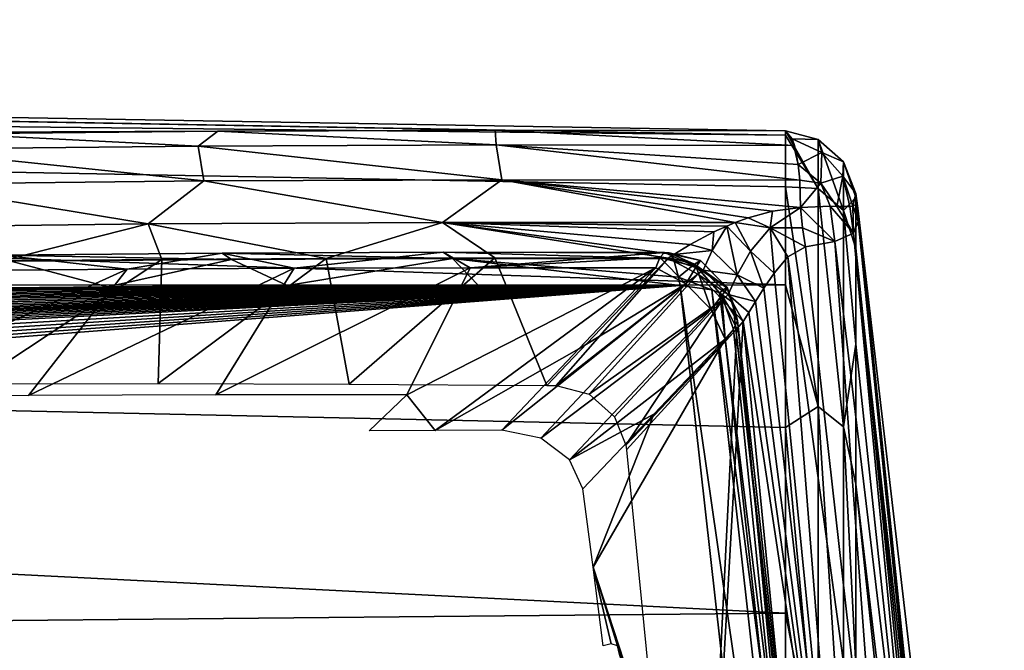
# Model space of a CAD drawing. Header units: millimetres. Extents: x -139 to 139, y -40 to 30.
# Tile 34 of 34: x 131.71 to 138.51, y 17.03 to 21.39. Entities that reach past the tile are written whole.
import ezdxf

# ---------------------------------------------------------------- set-up
doc = ezdxf.new("R2010")
doc.units = ezdxf.units.MM
doc.header["$LTSCALE"] = 81.481481
for name, color, linetype in [('100', 7, 'CONTINUOUS'), ('102', 7, 'CONTINUOUS'), ('34', 7, 'CONTINUOUS'), ('36', 7, 'CONTINUOUS'), ('40', 7, 'CONTINUOUS'), ('41', 7, 'CONTINUOUS'), ('43', 7, 'CONTINUOUS'), ('44', 7, 'CONTINUOUS'), ('46', 7, 'CONTINUOUS'), ('47', 7, 'CONTINUOUS'), ('50', 7, 'CONTINUOUS'), ('51', 7, 'CONTINUOUS'), ('52', 7, 'CONTINUOUS'), ('53', 7, 'CONTINUOUS'), ('54', 7, 'CONTINUOUS'), ('55', 7, 'CONTINUOUS'), ('94', 7, 'CONTINUOUS'), ('95', 7, 'CONTINUOUS'), ('96', 7, 'CONTINUOUS'), ('97', 7, 'CONTINUOUS'), ('98', 7, 'CONTINUOUS')]:
    doc.layers.add(name, color=color, linetype=linetype)

msp = doc.modelspace()

# ---------------------------------------------------------------- linework, layer by layer
at = {"layer": '100', "color": 7, "linetype": 'CONTINUOUS', "true_color": 0x333333}
for points in [[(135.5692, 19.113, 1.2841), (136.1009, 19.6722, 1.871), (136.3087, 19.5635, 1.7864), (135.5692, 19.113, 1.2841)], [(135.0377, 18.5538, 0.6973), (135.5692, 19.113, 1.2841), (136.3087, 19.5635, 1.7864), (135.0377, 18.5538, 0.6973)], [(135.305, 18.4982, 0.6717), (135.0377, 18.5538, 0.6973), (136.3087, 19.5635, 1.7864), (135.305, 18.4982, 0.6717)], [(136.4824, 19.3851, 1.799), (135.305, 18.4982, 0.6717), (136.3087, 19.5635, 1.7864), (136.4824, 19.3851, 1.799)], [(135.5043, 18.349, 0.7174), (135.305, 18.4982, 0.6717), (136.4824, 19.3851, 1.799), (135.5043, 18.349, 0.7174)], [(136.5789, 19.1814, 1.9058), (135.5043, 18.349, 0.7174), (136.4824, 19.3851, 1.799), (136.5789, 19.1814, 1.9058)], [(136.5789, 19.1814, 1.9058), (136.087, 18.6641, 1.3627), (135.5043, 18.349, 0.7174), (136.5789, 19.1814, 1.9058)], [(136.087, 18.6641, 1.3627), (135.5952, 18.1469, 0.8198), (135.5043, 18.349, 0.7174), (136.087, 18.6641, 1.3627)]]:
    msp.add_3dface(points, dxfattribs=at)
at = {"layer": '102', "color": 7, "linetype": 'CONTINUOUS', "true_color": 0x333333}
for points in [[(136.1009, 19.6722, 1.871), (136.1287, 19.7446, 1.989), (136.3087, 19.5635, 1.7864), (136.1009, 19.6722, 1.871)], [(136.1287, 19.7446, 1.989), (136.1601, 19.78, 2.1197), (136.38, 19.6808, 1.9566), (136.1287, 19.7446, 1.989)], [(136.3087, 19.5635, 1.7864), (136.1287, 19.7446, 1.989), (136.38, 19.6808, 1.9566), (136.3087, 19.5635, 1.7864)], [(136.1601, 19.78, 2.1197), (136.1917, 19.7769, 2.2555), (136.4087, 19.7236, 2.1658), (136.1601, 19.78, 2.1197)], [(136.1601, 19.78, 2.1197), (136.4087, 19.7236, 2.1658), (136.38, 19.6808, 1.9566), (136.1601, 19.78, 2.1197)], [(136.1917, 19.7769, 2.2555), (136.2217, 19.7349, 2.3865), (136.3676, 19.6985, 2.3757), (136.1917, 19.7769, 2.2555)], [(136.1917, 19.7769, 2.2555), (136.3676, 19.6985, 2.3757), (136.4087, 19.7236, 2.1658), (136.1917, 19.7769, 2.2555)], [(136.2217, 19.7349, 2.3865), (136.258, 19.6089, 2.5471), (136.3676, 19.6985, 2.3757), (136.2217, 19.7349, 2.3865)], [(136.258, 19.6089, 2.5471), (136.5408, 19.5, 2.436), (136.3676, 19.6985, 2.3757), (136.258, 19.6089, 2.5471)], [(136.4824, 19.3851, 1.799), (136.3087, 19.5635, 1.7864), (136.38, 19.6808, 1.9566), (136.4824, 19.3851, 1.799)], [(136.3676, 19.6985, 2.3757), (136.5911, 19.5403, 2.2673), (136.4087, 19.7236, 2.1658), (136.3676, 19.6985, 2.3757)], [(136.5408, 19.5, 2.436), (136.5911, 19.5403, 2.2673), (136.3676, 19.6985, 2.3757), (136.5408, 19.5, 2.436)], [(136.4087, 19.7236, 2.1658), (136.5963, 19.5329, 2.091), (136.38, 19.6808, 1.9566), (136.4087, 19.7236, 2.1658)], [(136.5561, 19.4821, 1.9267), (136.4824, 19.3851, 1.799), (136.38, 19.6808, 1.9566), (136.5561, 19.4821, 1.9267)], [(136.5963, 19.5329, 2.091), (136.5561, 19.4821, 1.9267), (136.38, 19.6808, 1.9566), (136.5963, 19.5329, 2.091)], [(136.5911, 19.5403, 2.2673), (136.5963, 19.5329, 2.091), (136.4087, 19.7236, 2.1658), (136.5911, 19.5403, 2.2673)], [(136.258, 19.6089, 2.5471), (136.2689, 19.5509, 2.5885), (136.4881, 19.5212, 2.4829), (136.258, 19.6089, 2.5471)], [(136.258, 19.6089, 2.5471), (136.4881, 19.5212, 2.4829), (136.5408, 19.5, 2.436), (136.258, 19.6089, 2.5471)], [(136.5408, 19.5, 2.436), (136.6313, 19.4339, 2.3043), (136.5911, 19.5403, 2.2673), (136.5408, 19.5, 2.436)], [(136.5963, 19.5329, 2.091), (136.664, 19.3105, 2.0945), (136.5561, 19.4821, 1.9267), (136.5963, 19.5329, 2.091)], [(136.6313, 19.4339, 2.3043), (136.664, 19.3105, 2.0945), (136.5911, 19.5403, 2.2673), (136.6313, 19.4339, 2.3043)], [(136.5911, 19.5403, 2.2673), (136.664, 19.3105, 2.0945), (136.5963, 19.5329, 2.091), (136.5911, 19.5403, 2.2673)], [(136.5789, 19.1814, 1.9058), (136.4824, 19.3851, 1.799), (136.5561, 19.4821, 1.9267), (136.5789, 19.1814, 1.9058)], [(136.6362, 19.2468, 1.996), (136.5789, 19.1814, 1.9058), (136.5561, 19.4821, 1.9267), (136.6362, 19.2468, 1.996)], [(136.664, 19.3105, 2.0945), (136.6362, 19.2468, 1.996), (136.5561, 19.4821, 1.9267), (136.664, 19.3105, 2.0945)]]:
    msp.add_3dface(points, dxfattribs=at)
at = {"layer": '34', "color": 7, "linetype": 'CONTINUOUS', "true_color": 0xa2afbf}
for points in [[(92.35, 21.3855, 1.2914), (92.35, 20.454, 6.3743), (134.9914, 20.6229, 1.5449), (92.35, 21.3855, 1.2914)], [(92.35, 21.0737, -3.8635), (92.35, 21.3855, 1.2914), (136.9951, 20.5889, -1.5309), (92.35, 21.0737, -3.8635)], [(136.9951, 20.5889, -1.5309), (92.35, 21.3855, 1.2914), (136.9951, 20.6182, 1.065), (136.9951, 20.5889, -1.5309)], [(136.9951, 20.6182, 1.065), (92.35, 21.3855, 1.2914), (134.9914, 20.6229, 1.5449), (136.9951, 20.6182, 1.065)], [(92.35, 19.5383, -8.7908), (92.35, 21.0737, -3.8635), (136.9951, 19.5568, -6.6163), (92.35, 19.5383, -8.7908)], [(136.9951, 19.5568, -6.6163), (92.35, 21.0737, -3.8635), (136.9951, 20.2328, -4.1084), (136.9951, 19.5568, -6.6163)], [(136.9951, 20.2328, -4.1084), (92.35, 21.0737, -3.8635), (136.9951, 20.5889, -1.5309), (136.9951, 20.2328, -4.1084)], [(134.9914, 20.6229, 1.5449), (92.35, 20.454, 6.3743), (133.0744, 20.6162, 2.012), (134.9914, 20.6229, 1.5449)], [(133.0744, 20.6162, 2.012), (92.35, 20.454, 6.3743), (131.2461, 20.599, 2.4656), (133.0744, 20.6162, 2.012)], [(136.9951, 18.5701, -9.022), (92.35, 19.5383, -8.7908), (136.9951, 19.5568, -6.6163), (136.9951, 18.5701, -9.022)], [(92.35, 16.8658, -13.2116), (92.35, 19.5383, -8.7908), (136.9951, 17.2894, -11.2837), (92.35, 16.8658, -13.2116)], [(136.9951, 17.2894, -11.2837), (92.35, 19.5383, -8.7908), (136.9951, 18.5701, -9.022), (136.9951, 17.2894, -11.2837)], [(136.9951, 15.7351, -13.3661), (92.35, 16.8658, -13.2116), (136.9951, 17.2894, -11.2837), (136.9951, 15.7351, -13.3661)]]:
    msp.add_3dface(points, dxfattribs=at)
at = {"layer": '36', "color": 7, "linetype": 'CONTINUOUS', "true_color": 0xa2afbf}
for points in [[(137.4892, 20.1353, 0.9792), (137.4963, 20.0855, 0.9171), (137.4819, 20.1863, 1.0411), (137.4892, 20.1353, 0.9792)], [(137.4819, 20.1863, 1.0411), (137.4963, 20.0855, 0.9171), (137.4819, 20.1575, -1.499), (137.4819, 20.1863, 1.0411)], [(137.4963, 20.0855, 0.9171), (138.5076, 10.066, -1.1342), (137.4819, 20.1575, -1.499), (137.4963, 20.0855, 0.9171)], [(137.4819, 20.1575, -1.499), (138.5076, 10.066, -1.1342), (137.4819, 19.8089, -4.0223), (137.4819, 20.1575, -1.499)], [(138.5076, 10.066, 1.1342), (138.5076, 10.066, -1.1342), (137.4963, 20.0855, 0.9171), (138.5076, 10.066, 1.1342)], [(137.8861, 16.7339, 2.869), (138.5076, 10.066, 1.1342), (137.4963, 20.0855, 0.9171), (137.8861, 16.7339, 2.869)], [(138.5076, 10.066, -1.1342), (138.5076, 9.5613, -3.3456), (137.4819, 19.8089, -4.0223), (138.5076, 10.066, -1.1342)], [(137.4819, 19.8089, -4.0223), (138.5076, 9.5613, -3.3456), (137.4819, 19.1471, -6.4777), (137.4819, 19.8089, -4.0223)], [(137.4819, 19.1471, -6.4777), (138.5076, 9.5613, -3.3456), (137.4819, 18.1811, -8.833), (137.4819, 19.1471, -6.4777)], [(138.5076, 9.5613, -3.3456), (138.5076, 8.5771, -5.3893), (137.4819, 18.1811, -8.833), (138.5076, 9.5613, -3.3456)], [(137.4819, 18.1811, -8.833), (138.5076, 8.5771, -5.3893), (137.4819, 16.9272, -11.0473), (137.4819, 18.1811, -8.833)]]:
    msp.add_3dface(points, dxfattribs=at)
at = {"layer": '40', "color": 7, "linetype": 'CONTINUOUS', "true_color": 0xa2afbf}
for points in [[(135.8989, 18.4177, 0.8073), (136.6599, 19.2532, 1.5909), (135.8939, 18.4502, 0.7879), (135.8989, 18.4177, 0.8073)], [(136.3761, 13.5667, 3.9033), (136.6599, 19.2532, 1.5909), (135.8989, 18.4177, 0.8073), (136.3761, 13.5667, 3.9033)], [(136.7047, 19.3029, 1.6369), (136.6599, 19.2532, 1.5909), (136.3761, 13.5667, 3.9033), (136.7047, 19.3029, 1.6369)], [(137.1951, 14.3243, 4.8237), (136.7047, 19.3029, 1.6369), (136.3761, 13.5667, 3.9033), (137.1951, 14.3243, 4.8237)]]:
    msp.add_3dface(points, dxfattribs=at)
at = {"layer": '41', "color": 7, "linetype": 'CONTINUOUS', "true_color": 0xa2afbf}
for points in [[(132.6883, 19.7313, 2.3831), (131.5852, 19.7208, 2.6498), (131.3897, 18.8718, 1.6441), (132.6883, 19.7313, 2.3831)], [(132.6621, 18.8742, 1.3301), (132.6883, 19.7313, 2.3831), (131.3897, 18.8718, 1.6441), (132.6621, 18.8742, 1.3301)], [(133.823, 19.7381, 2.1118), (132.6883, 19.7313, 2.3831), (132.6621, 18.8742, 1.3301), (133.823, 19.7381, 2.1118)], [(133.9818, 18.871, 1.0078), (133.823, 19.7381, 2.1118), (132.6621, 18.8742, 1.3301), (133.9818, 18.871, 1.0078)], [(134.9889, 19.7411, 1.836), (133.823, 19.7381, 2.1118), (133.9818, 18.871, 1.0078), (134.9889, 19.7411, 1.836)], [(135.3485, 18.862, 0.6778), (134.9889, 19.7411, 1.836), (133.9818, 18.871, 1.0078), (135.3485, 18.862, 0.6778)], [(136.1861, 19.7402, 1.5559), (134.9889, 19.7411, 1.836), (135.3485, 18.862, 0.6778), (136.1861, 19.7402, 1.5559)]]:
    msp.add_3dface(points, dxfattribs=at)
at = {"layer": '43', "color": 7, "linetype": 'CONTINUOUS', "true_color": 0xa2afbf}
for points in [[(133.0744, 20.6162, 2.012), (131.2461, 20.599, 2.4656), (132.9381, 20.5133, 2.3083), (133.0744, 20.6162, 2.012)], [(134.9971, 20.5212, 1.8166), (133.0744, 20.6162, 2.012), (132.9381, 20.5133, 2.3083), (134.9971, 20.5212, 1.8166)], [(134.9914, 20.6229, 1.5449), (133.0744, 20.6162, 2.012), (134.9971, 20.5212, 1.8166), (134.9914, 20.6229, 1.5449)], [(136.9951, 20.6182, 1.065), (134.9914, 20.6229, 1.5449), (137.0583, 20.5168, 1.3334), (136.9951, 20.6182, 1.065)], [(137.0583, 20.5168, 1.3334), (134.9914, 20.6229, 1.5449), (134.9971, 20.5212, 1.8166), (137.0583, 20.5168, 1.3334)], [(137.0418, 20.5628, 1.2627), (136.9951, 20.6182, 1.065), (137.0583, 20.5168, 1.3334), (137.0418, 20.5628, 1.2627)], [(132.9381, 20.5133, 2.3083), (131.2461, 20.599, 2.4656), (130.8814, 20.4921, 2.8094), (132.9381, 20.5133, 2.3083)], [(132.9381, 20.5133, 2.3083), (130.8814, 20.4921, 2.8094), (132.9789, 20.273, 2.473), (132.9381, 20.5133, 2.3083)], [(132.9789, 20.273, 2.473), (130.8814, 20.4921, 2.8094), (130.9243, 20.2512, 2.9727), (132.9789, 20.273, 2.473)], [(134.9971, 20.5212, 1.8166), (132.9381, 20.5133, 2.3083), (135.0359, 20.2815, 1.9827), (134.9971, 20.5212, 1.8166)], [(135.0359, 20.2815, 1.9827), (132.9381, 20.5133, 2.3083), (132.9789, 20.273, 2.473), (135.0359, 20.2815, 1.9827)], [(137.0583, 20.5168, 1.3334), (134.9971, 20.5212, 1.8166), (137.0843, 20.3856, 1.4507), (137.0583, 20.5168, 1.3334)], [(137.0843, 20.3856, 1.4507), (134.9971, 20.5212, 1.8166), (137.0955, 20.2776, 1.5007), (137.0843, 20.3856, 1.4507)], [(137.0955, 20.2776, 1.5007), (134.9971, 20.5212, 1.8166), (135.0359, 20.2815, 1.9827), (137.0955, 20.2776, 1.5007)], [(132.5947, 19.9758, 2.5708), (132.9789, 20.273, 2.473), (130.9243, 20.2512, 2.9727), (132.5947, 19.9758, 2.5708)], [(132.5947, 19.9758, 2.5708), (134.627, 19.9867, 2.0856), (132.9789, 20.273, 2.473), (132.5947, 19.9758, 2.5708)], [(134.627, 19.9867, 2.0856), (135.0359, 20.2815, 1.9827), (132.9789, 20.273, 2.473), (134.627, 19.9867, 2.0856)], [(134.627, 19.9867, 2.0856), (136.6495, 19.9851, 1.6114), (135.0359, 20.2815, 1.9827), (134.627, 19.9867, 2.0856)], [(135.0359, 20.2815, 1.9827), (136.6495, 19.9851, 1.6114), (136.7394, 20.018, 1.5989), (135.0359, 20.2815, 1.9827)], [(137.0955, 20.2776, 1.5007), (135.0359, 20.2815, 1.9827), (137.0991, 20.0898, 1.5255), (137.0955, 20.2776, 1.5007)], [(137.0991, 20.0898, 1.5255), (135.0359, 20.2815, 1.9827), (136.907, 20.0646, 1.5678), (137.0991, 20.0898, 1.5255)], [(136.907, 20.0646, 1.5678), (135.0359, 20.2815, 1.9827), (136.7394, 20.018, 1.5989), (136.907, 20.0646, 1.5678)], [(130.565, 19.9518, 3.0653), (132.5947, 19.9758, 2.5708), (130.9243, 20.2512, 2.9727), (130.565, 19.9518, 3.0653)], [(130.565, 19.9518, 3.0653), (131.5852, 19.7208, 2.6498), (132.5947, 19.9758, 2.5708), (130.565, 19.9518, 3.0653)], [(131.5852, 19.7208, 2.6498), (132.6883, 19.7313, 2.3831), (132.5947, 19.9758, 2.5708), (131.5852, 19.7208, 2.6498)], [(132.5947, 19.9758, 2.5708), (133.823, 19.7381, 2.1118), (134.627, 19.9867, 2.0856), (132.5947, 19.9758, 2.5708)], [(132.6883, 19.7313, 2.3831), (133.823, 19.7381, 2.1118), (132.5947, 19.9758, 2.5708), (132.6883, 19.7313, 2.3831)], [(133.823, 19.7381, 2.1118), (134.9889, 19.7411, 1.836), (134.627, 19.9867, 2.0856), (133.823, 19.7381, 2.1118)], [(134.9889, 19.7411, 1.836), (136.1861, 19.7402, 1.5559), (134.627, 19.9867, 2.0856), (134.9889, 19.7411, 1.836)], [(136.6495, 19.9851, 1.6114), (134.627, 19.9867, 2.0856), (136.5899, 19.9606, 1.6174), (136.6495, 19.9851, 1.6114)], [(136.5899, 19.9606, 1.6174), (134.627, 19.9867, 2.0856), (136.5016, 19.9208, 1.6219), (136.5899, 19.9606, 1.6174)], [(136.5016, 19.9208, 1.6219), (134.627, 19.9867, 2.0856), (136.3374, 19.8349, 1.6102), (136.5016, 19.9208, 1.6219)], [(136.3374, 19.8349, 1.6102), (134.627, 19.9867, 2.0856), (136.2243, 19.7647, 1.5749), (136.3374, 19.8349, 1.6102)], [(136.2243, 19.7647, 1.5749), (134.627, 19.9867, 2.0856), (136.1861, 19.7402, 1.5559), (136.2243, 19.7647, 1.5749)]]:
    msp.add_3dface(points, dxfattribs=at)
at = {"layer": '44', "color": 7, "linetype": 'CONTINUOUS', "true_color": 0xa2afbf}
for points in [[(138.1, 14.2702, 4.5611), (137.8861, 16.7339, 2.869), (137.4963, 20.0855, 0.9171), (138.1, 14.2702, 4.5611)], [(138.1, 14.2702, 4.5611), (137.4963, 20.0855, 0.9171), (137.4998, 20.0401, 0.993), (138.1, 14.2702, 4.5611)], [(137.4989, 19.9928, 1.0713), (138.1, 14.2702, 4.5611), (137.4998, 20.0401, 0.993), (137.4989, 19.9928, 1.0713)], [(137.4663, 19.9112, 1.2539), (138.1, 14.2702, 4.5611), (137.4989, 19.9928, 1.0713), (137.4663, 19.9112, 1.2539)], [(137.3375, 19.8547, 1.4645), (137.9858, 14.4309, 4.7902), (137.4663, 19.9112, 1.2539), (137.3375, 19.8547, 1.4645)], [(137.9858, 14.4309, 4.7902), (138.1, 14.2702, 4.5611), (137.4663, 19.9112, 1.2539), (137.9858, 14.4309, 4.7902)], [(137.012, 19.7483, 1.6227), (137.7315, 14.5153, 4.9302), (137.135, 19.8178, 1.5815), (137.012, 19.7483, 1.6227)], [(137.135, 19.8178, 1.5815), (137.7315, 14.5153, 4.9302), (137.3375, 19.8547, 1.4645), (137.135, 19.8178, 1.5815)], [(137.7315, 14.5153, 4.9302), (137.9858, 14.4309, 4.7902), (137.3375, 19.8547, 1.4645), (137.7315, 14.5153, 4.9302)], [(136.9173, 19.637, 1.6563), (137.4301, 14.4929, 4.9296), (137.012, 19.7483, 1.6227), (136.9173, 19.637, 1.6563)], [(137.4301, 14.4929, 4.9296), (137.7315, 14.5153, 4.9302), (137.012, 19.7483, 1.6227), (137.4301, 14.4929, 4.9296)], [(136.8461, 19.5328, 1.6721), (137.4301, 14.4929, 4.9296), (136.9173, 19.637, 1.6563), (136.8461, 19.5328, 1.6721)], [(136.7888, 19.4414, 1.6725), (137.4301, 14.4929, 4.9296), (136.8461, 19.5328, 1.6721), (136.7888, 19.4414, 1.6725)], [(136.7419, 19.3642, 1.6598), (137.4301, 14.4929, 4.9296), (136.7888, 19.4414, 1.6725), (136.7419, 19.3642, 1.6598)], [(136.7047, 19.3029, 1.6369), (137.4301, 14.4929, 4.9296), (136.7419, 19.3642, 1.6598), (136.7047, 19.3029, 1.6369)], [(136.7047, 19.3029, 1.6369), (137.1951, 14.3243, 4.8237), (137.4301, 14.4929, 4.9296), (136.7047, 19.3029, 1.6369)]]:
    msp.add_3dface(points, dxfattribs=at)
at = {"layer": '46', "color": 7, "linetype": 'CONTINUOUS', "true_color": 0xa2afbf}
for points in [[(135.4115, 18.8613, 0.6676), (136.1861, 19.7402, 1.5559), (135.3485, 18.862, 0.6778), (135.4115, 18.8613, 0.6676)], [(136.3902, 19.6298, 1.4716), (136.1861, 19.7402, 1.5559), (135.4115, 18.8613, 0.6676), (136.3902, 19.6298, 1.4716)], [(135.6397, 18.8018, 0.6577), (136.3902, 19.6298, 1.4716), (135.4115, 18.8613, 0.6676), (135.6397, 18.8018, 0.6577)], [(136.5621, 19.4532, 1.4843), (136.3902, 19.6298, 1.4716), (135.6397, 18.8018, 0.6577), (136.5621, 19.4532, 1.4843)], [(135.8143, 18.6442, 0.6946), (136.5621, 19.4532, 1.4843), (135.6397, 18.8018, 0.6577), (135.8143, 18.6442, 0.6946)], [(135.8939, 18.4502, 0.7879), (136.5621, 19.4532, 1.4843), (135.8143, 18.6442, 0.6946), (135.8939, 18.4502, 0.7879)], [(135.8939, 18.4502, 0.7879), (136.6599, 19.2532, 1.5909), (136.5621, 19.4532, 1.4843), (135.8939, 18.4502, 0.7879)]]:
    msp.add_3dface(points, dxfattribs=at)
at = {"layer": '47', "color": 7, "linetype": 'CONTINUOUS', "true_color": 0xa2afbf}
for points in [[(136.9951, 20.5889, -1.5309), (136.9951, 20.6182, 1.065), (137.2218, 20.2202, -3.8682), (136.9951, 20.5889, -1.5309)], [(136.9951, 20.6182, 1.065), (137.2218, 20.5595, 1.062), (137.2218, 20.2202, -3.8682), (136.9951, 20.6182, 1.065)], [(136.9951, 20.2328, -4.1084), (136.9951, 20.5889, -1.5309), (137.2218, 20.2202, -3.8682), (136.9951, 20.2328, -4.1084)], [(137.397, 20.404, 1.0539), (137.397, 20.0678, -3.8359), (137.2218, 20.5595, 1.062), (137.397, 20.404, 1.0539)], [(137.2218, 20.5595, 1.062), (137.397, 20.0678, -3.8359), (137.2218, 20.2202, -3.8682), (137.2218, 20.5595, 1.062)], [(137.4819, 20.1863, 1.0411), (137.4819, 20.1575, -1.499), (137.397, 20.404, 1.0539), (137.4819, 20.1863, 1.0411)], [(137.397, 20.404, 1.0539), (137.4819, 20.1575, -1.499), (137.397, 20.0678, -3.8359), (137.397, 20.404, 1.0539)], [(136.9951, 19.5568, -6.6163), (136.9951, 20.2328, -4.1084), (137.2218, 18.7158, -8.5755), (136.9951, 19.5568, -6.6163)], [(136.9951, 20.2328, -4.1084), (137.2218, 20.2202, -3.8682), (137.2218, 18.7158, -8.5755), (136.9951, 20.2328, -4.1084)], [(137.397, 20.0678, -3.8359), (137.397, 18.5768, -8.505), (137.2218, 20.2202, -3.8682), (137.397, 20.0678, -3.8359)], [(137.2218, 20.2202, -3.8682), (137.397, 18.5768, -8.505), (137.2218, 18.7158, -8.5755), (137.2218, 20.2202, -3.8682)], [(137.4819, 20.1575, -1.499), (137.4819, 19.8089, -4.0223), (137.397, 20.0678, -3.8359), (137.4819, 20.1575, -1.499)], [(137.4819, 19.8089, -4.0223), (137.4819, 19.1471, -6.4777), (137.397, 20.0678, -3.8359), (137.4819, 19.8089, -4.0223)], [(137.397, 20.0678, -3.8359), (137.4819, 19.1471, -6.4777), (137.397, 18.5768, -8.505), (137.397, 20.0678, -3.8359)], [(136.9951, 18.5701, -9.022), (136.9951, 19.5568, -6.6163), (137.2218, 18.7158, -8.5755), (136.9951, 18.5701, -9.022)], [(137.4819, 19.1471, -6.4777), (137.4819, 18.1811, -8.833), (137.397, 18.5768, -8.505), (137.4819, 19.1471, -6.4777)], [(136.9951, 18.5701, -9.022), (137.2218, 18.7158, -8.5755), (137.2218, 16.1329, -12.7887), (136.9951, 18.5701, -9.022)], [(137.397, 18.5768, -8.505), (137.397, 16.0166, -12.6847), (137.2218, 18.7158, -8.5755), (137.397, 18.5768, -8.505)], [(137.2218, 18.7158, -8.5755), (137.397, 16.0166, -12.6847), (137.2218, 16.1329, -12.7887), (137.2218, 18.7158, -8.5755)], [(136.9951, 17.2894, -11.2837), (136.9951, 18.5701, -9.022), (137.2218, 16.1329, -12.7887), (136.9951, 17.2894, -11.2837)], [(137.4819, 18.1811, -8.833), (137.4819, 16.9272, -11.0473), (137.397, 18.5768, -8.505), (137.4819, 18.1811, -8.833)], [(137.397, 18.5768, -8.505), (137.4819, 16.9272, -11.0473), (137.397, 16.0166, -12.6847), (137.397, 18.5768, -8.505)], [(136.9951, 15.7351, -13.3661), (136.9951, 17.2894, -11.2837), (137.2218, 16.1329, -12.7887), (136.9951, 15.7351, -13.3661)]]:
    msp.add_3dface(points, dxfattribs=at)
at = {"layer": '50', "color": 7, "linetype": 'CONTINUOUS', "true_color": 0xa2afbf}
for points in [[(137.4892, 20.1353, 0.9792), (137.4819, 20.1863, 1.0411), (137.4921, 20.0966, 1.0048), (137.4892, 20.1353, 0.9792)], [(137.4921, 20.0966, 1.0048), (137.4819, 20.1863, 1.0411), (137.4827, 20.1099, 1.0997), (137.4921, 20.0966, 1.0048)], [(137.4963, 20.0855, 0.9171), (137.4892, 20.1353, 0.9792), (137.4921, 20.0966, 1.0048), (137.4963, 20.0855, 0.9171)]]:
    msp.add_3dface(points, dxfattribs=at)
at = {"layer": '51', "color": 7, "linetype": 'CONTINUOUS', "true_color": 0xa2afbf}
for points in [[(136.9951, 20.6182, 1.065), (137.0418, 20.5628, 1.2627), (137.2218, 20.5595, 1.062), (136.9951, 20.6182, 1.065)], [(137.0418, 20.5628, 1.2627), (137.0583, 20.5168, 1.3334), (137.0843, 20.3856, 1.4507), (137.0418, 20.5628, 1.2627)], [(137.0418, 20.5628, 1.2627), (137.0843, 20.3856, 1.4507), (137.246, 20.4684, 1.2852), (137.0418, 20.5628, 1.2627)], [(137.2218, 20.5595, 1.062), (137.0418, 20.5628, 1.2627), (137.246, 20.4684, 1.2852), (137.2218, 20.5595, 1.062)], [(137.397, 20.404, 1.0539), (137.2218, 20.5595, 1.062), (137.246, 20.4684, 1.2852), (137.397, 20.404, 1.0539)], [(137.246, 20.4684, 1.2852), (137.0843, 20.3856, 1.4507), (137.2394, 20.2568, 1.4479), (137.246, 20.4684, 1.2852)], [(137.3925, 20.3052, 1.2637), (137.246, 20.4684, 1.2852), (137.2394, 20.2568, 1.4479), (137.3925, 20.3052, 1.2637)], [(137.3925, 20.3052, 1.2637), (137.397, 20.404, 1.0539), (137.246, 20.4684, 1.2852), (137.3925, 20.3052, 1.2637)], [(137.4819, 20.1863, 1.0411), (137.397, 20.404, 1.0539), (137.3925, 20.3052, 1.2637), (137.4819, 20.1863, 1.0411)], [(137.0843, 20.3856, 1.4507), (137.0955, 20.2776, 1.5007), (137.2394, 20.2568, 1.4479), (137.0843, 20.3856, 1.4507)], [(137.0955, 20.2776, 1.5007), (137.0991, 20.0898, 1.5255), (137.2394, 20.2568, 1.4479), (137.0955, 20.2776, 1.5007)], [(137.3925, 20.3052, 1.2637), (137.2394, 20.2568, 1.4479), (137.3508, 20.0975, 1.3809), (137.3925, 20.3052, 1.2637)], [(137.3925, 20.3052, 1.2637), (137.3508, 20.0975, 1.3809), (137.4415, 20.0958, 1.2451), (137.3925, 20.3052, 1.2637)], [(137.4621, 20.0976, 1.1918), (137.4819, 20.1863, 1.0411), (137.3925, 20.3052, 1.2637), (137.4621, 20.0976, 1.1918)], [(137.4621, 20.0976, 1.1918), (137.3925, 20.3052, 1.2637), (137.4415, 20.0958, 1.2451), (137.4621, 20.0976, 1.1918)], [(137.2394, 20.2568, 1.4479), (137.0991, 20.0898, 1.5255), (137.3051, 20.0981, 1.4239), (137.2394, 20.2568, 1.4479)], [(137.3508, 20.0975, 1.3809), (137.2394, 20.2568, 1.4479), (137.3051, 20.0981, 1.4239), (137.3508, 20.0975, 1.3809)], [(137.4827, 20.1099, 1.0997), (137.4819, 20.1863, 1.0411), (137.4621, 20.0976, 1.1918), (137.4827, 20.1099, 1.0997)]]:
    msp.add_3dface(points, dxfattribs=at)
at = {"layer": '52', "color": 7, "linetype": 'CONTINUOUS', "true_color": 0xa2afbf}
for points in [[(136.907, 20.0646, 1.5678), (136.7394, 20.018, 1.5989), (136.8904, 19.9481, 1.5678), (136.907, 20.0646, 1.5678)], [(137.0991, 20.0898, 1.5255), (136.907, 20.0646, 1.5678), (136.8904, 19.9481, 1.5678), (137.0991, 20.0898, 1.5255)], [(137.0991, 20.0898, 1.5255), (136.8904, 19.9481, 1.5678), (137.1131, 19.9493, 1.5344), (137.0991, 20.0898, 1.5255)], [(136.7394, 20.018, 1.5989), (136.6495, 19.9851, 1.6114), (136.8904, 19.9481, 1.5678), (136.7394, 20.018, 1.5989)], [(136.5899, 19.9606, 1.6174), (136.5016, 19.9208, 1.6219), (136.4895, 19.7924, 1.5708), (136.5899, 19.9606, 1.6174)], [(136.5899, 19.9606, 1.6174), (136.4895, 19.7924, 1.5708), (136.6632, 19.6253, 1.5675), (136.5899, 19.9606, 1.6174)], [(136.6495, 19.9851, 1.6114), (136.5899, 19.9606, 1.6174), (136.7552, 19.7877, 1.5819), (136.6495, 19.9851, 1.6114)], [(136.7552, 19.7877, 1.5819), (136.5899, 19.9606, 1.6174), (136.6632, 19.6253, 1.5675), (136.7552, 19.7877, 1.5819)], [(136.8904, 19.9481, 1.5678), (136.6495, 19.9851, 1.6114), (136.7552, 19.7877, 1.5819), (136.8904, 19.9481, 1.5678)], [(136.9173, 19.637, 1.6563), (136.8904, 19.9481, 1.5678), (136.7552, 19.7877, 1.5819), (136.9173, 19.637, 1.6563)], [(136.8904, 19.9481, 1.5678), (137.135, 19.8178, 1.5815), (137.1131, 19.9493, 1.5344), (136.8904, 19.9481, 1.5678)], [(136.9173, 19.637, 1.6563), (137.012, 19.7483, 1.6227), (136.8904, 19.9481, 1.5678), (136.9173, 19.637, 1.6563)], [(137.012, 19.7483, 1.6227), (137.135, 19.8178, 1.5815), (136.8904, 19.9481, 1.5678), (137.012, 19.7483, 1.6227)], [(136.5016, 19.9208, 1.6219), (136.3374, 19.8349, 1.6102), (136.4895, 19.7924, 1.5708), (136.5016, 19.9208, 1.6219)], [(136.3374, 19.8349, 1.6102), (136.2243, 19.7647, 1.5749), (136.4895, 19.7924, 1.5708), (136.3374, 19.8349, 1.6102)], [(136.4895, 19.7924, 1.5708), (136.2243, 19.7647, 1.5749), (136.427, 19.6559, 1.4999), (136.4895, 19.7924, 1.5708)], [(136.4895, 19.7924, 1.5708), (136.427, 19.6559, 1.4999), (136.6632, 19.6253, 1.5675), (136.4895, 19.7924, 1.5708)], [(136.8461, 19.5328, 1.6721), (136.7552, 19.7877, 1.5819), (136.6632, 19.6253, 1.5675), (136.8461, 19.5328, 1.6721)], [(136.8461, 19.5328, 1.6721), (136.9173, 19.637, 1.6563), (136.7552, 19.7877, 1.5819), (136.8461, 19.5328, 1.6721)], [(136.427, 19.6559, 1.4999), (136.6007, 19.4886, 1.5222), (136.6632, 19.6253, 1.5675), (136.427, 19.6559, 1.4999)], [(136.6007, 19.4886, 1.5222), (136.7888, 19.4414, 1.6725), (136.6632, 19.6253, 1.5675), (136.6007, 19.4886, 1.5222)], [(136.7888, 19.4414, 1.6725), (136.8461, 19.5328, 1.6721), (136.6632, 19.6253, 1.5675), (136.7888, 19.4414, 1.6725)], [(136.7047, 19.3029, 1.6369), (136.7419, 19.3642, 1.6598), (136.6007, 19.4886, 1.5222), (136.7047, 19.3029, 1.6369)], [(136.7419, 19.3642, 1.6598), (136.7888, 19.4414, 1.6725), (136.6007, 19.4886, 1.5222), (136.7419, 19.3642, 1.6598)]]:
    msp.add_3dface(points, dxfattribs=at)
at = {"layer": '53', "color": 7, "linetype": 'CONTINUOUS', "true_color": 0xa2afbf}
for points in [[(137.0991, 20.0898, 1.5255), (137.3375, 19.8547, 1.4645), (137.3051, 20.0981, 1.4239), (137.0991, 20.0898, 1.5255)], [(137.3375, 19.8547, 1.4645), (137.0991, 20.0898, 1.5255), (137.1131, 19.9493, 1.5344), (137.3375, 19.8547, 1.4645)], [(137.3375, 19.8547, 1.4645), (137.4663, 19.9112, 1.2539), (137.3051, 20.0981, 1.4239), (137.3375, 19.8547, 1.4645)], [(137.4663, 19.9112, 1.2539), (137.3508, 20.0975, 1.3809), (137.3051, 20.0981, 1.4239), (137.4663, 19.9112, 1.2539)], [(137.3508, 20.0975, 1.3809), (137.4663, 19.9112, 1.2539), (137.4415, 20.0958, 1.2451), (137.3508, 20.0975, 1.3809)], [(137.4663, 19.9112, 1.2539), (137.4621, 20.0976, 1.1918), (137.4415, 20.0958, 1.2451), (137.4663, 19.9112, 1.2539)], [(137.4827, 20.1099, 1.0997), (137.4621, 20.0976, 1.1918), (137.4871, 20.0505, 1.0857), (137.4827, 20.1099, 1.0997)], [(137.4663, 19.9112, 1.2539), (137.4989, 19.9928, 1.0713), (137.4621, 20.0976, 1.1918), (137.4663, 19.9112, 1.2539)], [(137.4621, 20.0976, 1.1918), (137.4989, 19.9928, 1.0713), (137.4871, 20.0505, 1.0857), (137.4621, 20.0976, 1.1918)], [(137.135, 19.8178, 1.5815), (137.3375, 19.8547, 1.4645), (137.1131, 19.9493, 1.5344), (137.135, 19.8178, 1.5815)]]:
    msp.add_3dface(points, dxfattribs=at)
at = {"layer": '54', "color": 7, "linetype": 'CONTINUOUS', "true_color": 0xa2afbf}
for points in [[(137.4921, 20.0966, 1.0048), (137.4827, 20.1099, 1.0997), (137.4871, 20.0505, 1.0857), (137.4921, 20.0966, 1.0048)], [(137.4998, 20.0401, 0.993), (137.4921, 20.0966, 1.0048), (137.4871, 20.0505, 1.0857), (137.4998, 20.0401, 0.993)], [(137.4998, 20.0401, 0.993), (137.4963, 20.0855, 0.9171), (137.4921, 20.0966, 1.0048), (137.4998, 20.0401, 0.993)], [(137.4989, 19.9928, 1.0713), (137.4998, 20.0401, 0.993), (137.4871, 20.0505, 1.0857), (137.4989, 19.9928, 1.0713)]]:
    msp.add_3dface(points, dxfattribs=at)
at = {"layer": '55', "color": 7, "linetype": 'CONTINUOUS', "true_color": 0xa2afbf}
for points in [[(136.2243, 19.7647, 1.5749), (136.1861, 19.7402, 1.5559), (136.427, 19.6559, 1.4999), (136.2243, 19.7647, 1.5749)], [(136.1861, 19.7402, 1.5559), (136.3902, 19.6298, 1.4716), (136.427, 19.6559, 1.4999), (136.1861, 19.7402, 1.5559)], [(136.427, 19.6559, 1.4999), (136.3902, 19.6298, 1.4716), (136.6007, 19.4886, 1.5222), (136.427, 19.6559, 1.4999)], [(136.3902, 19.6298, 1.4716), (136.5621, 19.4532, 1.4843), (136.6007, 19.4886, 1.5222), (136.3902, 19.6298, 1.4716)], [(136.5621, 19.4532, 1.4843), (136.7047, 19.3029, 1.6369), (136.6007, 19.4886, 1.5222), (136.5621, 19.4532, 1.4843)], [(136.6599, 19.2532, 1.5909), (136.7047, 19.3029, 1.6369), (136.5621, 19.4532, 1.4843), (136.6599, 19.2532, 1.5909)]]:
    msp.add_3dface(points, dxfattribs=at)
at = {"layer": '94', "color": 7, "linetype": 'CONTINUOUS', "true_color": 0x333333}
for points in [[(136.9984, 13.0369, 7.3209), (136.2689, 19.5509, 2.5885), (105.6307, 17.1692, 11.966), (136.9984, 13.0369, 7.3209)], [(105.6307, 17.1692, 11.966), (136.2689, 19.5509, 2.5885), (106.3191, 17.3681, 11.6148), (105.6307, 17.1692, 11.966)], [(106.3191, 17.3681, 11.6148), (136.2689, 19.5509, 2.5885), (107.1451, 17.5772, 11.223), (106.3191, 17.3681, 11.6148)], [(107.1451, 17.5772, 11.223), (136.2689, 19.5509, 2.5885), (108.1264, 17.7935, 10.7896), (107.1451, 17.5772, 11.223)], [(108.1264, 17.7935, 10.7896), (136.2689, 19.5509, 2.5885), (109.2757, 18.0128, 10.3155), (108.1264, 17.7935, 10.7896)], [(109.2757, 18.0128, 10.3155), (136.2689, 19.5509, 2.5885), (110.6132, 18.2325, 9.799), (109.2757, 18.0128, 10.3155)], [(110.6132, 18.2325, 9.799), (136.2689, 19.5509, 2.5885), (111.3629, 18.3419, 9.5228), (110.6132, 18.2325, 9.799)], [(111.3629, 18.3419, 9.5228), (136.2689, 19.5509, 2.5885), (112.1558, 18.4485, 9.2395), (111.3629, 18.3419, 9.5228)], [(112.1558, 18.4485, 9.2395), (136.2689, 19.5509, 2.5885), (112.9598, 18.5483, 8.9603), (112.1558, 18.4485, 9.2395)], [(112.9598, 18.5483, 8.9603), (136.2689, 19.5509, 2.5885), (113.7484, 18.6386, 8.6937), (112.9598, 18.5483, 8.9603)], [(113.7484, 18.6386, 8.6937), (136.2689, 19.5509, 2.5885), (114.5117, 18.7197, 8.4417), (113.7484, 18.6386, 8.6937)], [(114.5117, 18.7197, 8.4417), (136.2689, 19.5509, 2.5885), (115.2603, 18.7935, 8.1998), (114.5117, 18.7197, 8.4417)], [(115.2603, 18.7935, 8.1998), (136.2689, 19.5509, 2.5885), (116.0289, 18.8641, 7.9565), (115.2603, 18.7935, 8.1998)], [(116.0289, 18.8641, 7.9565), (136.2689, 19.5509, 2.5885), (116.8637, 18.9351, 7.6974), (116.0289, 18.8641, 7.9565)], [(116.8637, 18.9351, 7.6974), (136.2689, 19.5509, 2.5885), (117.8035, 19.0086, 7.4116), (116.8637, 18.9351, 7.6974)], [(117.8035, 19.0086, 7.4116), (136.2689, 19.5509, 2.5885), (118.8762, 19.0849, 7.0925), (117.8035, 19.0086, 7.4116)], [(118.8762, 19.0849, 7.0925), (136.2689, 19.5509, 2.5885), (120.065, 19.1606, 6.7469), (118.8762, 19.0849, 7.0925)], [(120.065, 19.1606, 6.7469), (136.2689, 19.5509, 2.5885), (121.2927, 19.2299, 6.3978), (120.065, 19.1606, 6.7469)], [(121.2927, 19.2299, 6.3978), (136.2689, 19.5509, 2.5885), (122.5071, 19.2904, 6.0598), (121.2927, 19.2299, 6.3978)], [(122.5071, 19.2904, 6.0598), (136.2689, 19.5509, 2.5885), (123.6978, 19.3424, 5.7347), (122.5071, 19.2904, 6.0598)], [(123.6978, 19.3424, 5.7347), (136.2689, 19.5509, 2.5885), (124.8897, 19.3878, 5.4151), (123.6978, 19.3424, 5.7347)], [(124.8897, 19.3878, 5.4151), (136.2689, 19.5509, 2.5885), (126.135, 19.4285, 5.0869), (124.8897, 19.3878, 5.4151)], [(126.135, 19.4285, 5.0869), (136.2689, 19.5509, 2.5885), (127.485, 19.4654, 4.7372), (126.135, 19.4285, 5.0869)], [(127.485, 19.4654, 4.7372), (136.2689, 19.5509, 2.5885), (128.9638, 19.4978, 4.3609), (127.485, 19.4654, 4.7372)], [(128.9638, 19.4978, 4.3609), (136.2689, 19.5509, 2.5885), (130.022, 19.5162, 4.0956), (128.9638, 19.4978, 4.3609)], [(130.022, 19.5162, 4.0956), (136.2689, 19.5509, 2.5885), (131.1368, 19.5314, 3.8195), (130.022, 19.5162, 4.0956)], [(131.1368, 19.5314, 3.8195), (136.2689, 19.5509, 2.5885), (132.3134, 19.5428, 3.5317), (131.1368, 19.5314, 3.8195)], [(132.3134, 19.5428, 3.5317), (136.2689, 19.5509, 2.5885), (133.5546, 19.5504, 3.2318), (132.3134, 19.5428, 3.5317)], [(133.5546, 19.5504, 3.2318), (136.2689, 19.5509, 2.5885), (134.8731, 19.553, 2.9174), (133.5546, 19.5504, 3.2318)], [(105.0558, 16.9802, 12.2823), (136.9984, 13.0369, 7.3209), (105.6307, 17.1692, 11.966), (105.0558, 16.9802, 12.2823)]]:
    msp.add_3dface(points, dxfattribs=at)
at = {"layer": '95', "color": 7, "linetype": 'CONTINUOUS', "true_color": 0x333333}
for points in [[(131.3545, 19.6549, 3.0134), (132.4497, 19.6649, 2.745), (130.4992, 18.7832, 2.1047), (131.3545, 19.6549, 3.0134)], [(130.4992, 18.7832, 2.1047), (132.4497, 19.6649, 2.745), (131.7668, 18.793, 1.7925), (130.4992, 18.7832, 2.1047)], [(132.4497, 19.6649, 2.745), (133.6016, 19.6715, 2.4659), (131.7668, 18.793, 1.7925), (132.4497, 19.6649, 2.745)], [(131.7668, 18.793, 1.7925), (133.6016, 19.6715, 2.4659), (133.061, 18.7976, 1.4774), (131.7668, 18.793, 1.7925)], [(133.6016, 19.6715, 2.4659), (134.8182, 19.6741, 2.1745), (133.061, 18.7976, 1.4774), (133.6016, 19.6715, 2.4659)], [(133.061, 18.7976, 1.4774), (134.8182, 19.6741, 2.1745), (134.38, 18.7967, 1.1597), (133.061, 18.7976, 1.4774)], [(134.8182, 19.6741, 2.1745), (136.1009, 19.6722, 1.871), (134.38, 18.7967, 1.1597), (134.8182, 19.6741, 2.1745)], [(134.38, 18.7967, 1.1597), (136.1009, 19.6722, 1.871), (134.5758, 18.5508, 0.8007), (134.38, 18.7967, 1.1597)], [(136.1009, 19.6722, 1.871), (135.5692, 19.113, 1.2841), (134.5758, 18.5508, 0.8007), (136.1009, 19.6722, 1.871)], [(135.5692, 19.113, 1.2841), (135.0377, 18.5538, 0.6973), (134.5758, 18.5508, 0.8007), (135.5692, 19.113, 1.2841)], [(134.1201, 18.5472, 0.9033), (134.38, 18.7967, 1.1597), (134.5758, 18.5508, 0.8007), (134.1201, 18.5472, 0.9033)]]:
    msp.add_3dface(points, dxfattribs=at)
at = {"layer": '96', "color": 7, "linetype": 'CONTINUOUS', "true_color": 0x333333}
for points in [[(136.5789, 19.1814, 1.9058), (137.319, 12.5511, 6.7311), (135.6668, 17.6084, 1.1359), (136.5789, 19.1814, 1.9058)], [(136.5789, 19.1814, 1.9058), (135.6668, 17.6084, 1.1359), (136.087, 18.6641, 1.3627), (136.5789, 19.1814, 1.9058)], [(135.5952, 18.1469, 0.8198), (136.087, 18.6641, 1.3627), (135.6668, 17.6084, 1.1359), (135.5952, 18.1469, 0.8198)], [(135.6668, 17.6084, 1.1359), (137.319, 12.5511, 6.7311), (135.8347, 17.0635, 1.6186), (135.6668, 17.6084, 1.1359)], [(135.7359, 17.0642, 1.465), (135.6668, 17.6084, 1.1359), (135.7927, 17.0787, 1.547), (135.7359, 17.0642, 1.465)], [(135.7927, 17.0787, 1.547), (135.6668, 17.6084, 1.1359), (135.8347, 17.0635, 1.6186), (135.7927, 17.0787, 1.547)], [(137.319, 12.5511, 6.7311), (135.8503, 17.0036, 1.6685), (135.8347, 17.0635, 1.6186), (137.319, 12.5511, 6.7311)]]:
    msp.add_3dface(points, dxfattribs=at)
at = {"layer": '97', "color": 7, "linetype": 'CONTINUOUS', "true_color": 0x333333}
for points in [[(132.4497, 19.6649, 2.745), (131.3545, 19.6549, 3.0134), (131.58, 19.7615, 3.2128), (132.4497, 19.6649, 2.745)], [(133.1054, 19.7746, 2.8433), (132.4497, 19.6649, 2.745), (131.58, 19.7615, 3.2128), (133.1054, 19.7746, 2.8433)], [(133.1054, 19.7746, 2.8433), (131.58, 19.7615, 3.2128), (133.17, 19.7313, 3.1099), (133.1054, 19.7746, 2.8433)], [(133.17, 19.7313, 3.1099), (131.58, 19.7615, 3.2128), (131.6459, 19.7191, 3.4792), (133.17, 19.7313, 3.1099)], [(132.3134, 19.5428, 3.5317), (133.17, 19.7313, 3.1099), (131.6459, 19.7191, 3.4792), (132.3134, 19.5428, 3.5317)], [(132.3134, 19.5428, 3.5317), (133.5546, 19.5504, 3.2318), (133.17, 19.7313, 3.1099), (132.3134, 19.5428, 3.5317)], [(133.6016, 19.6715, 2.4659), (132.4497, 19.6649, 2.745), (133.1054, 19.7746, 2.8433), (133.6016, 19.6715, 2.4659)], [(134.6319, 19.7807, 2.4791), (133.6016, 19.6715, 2.4659), (133.1054, 19.7746, 2.8433), (134.6319, 19.7807, 2.4791)], [(134.6319, 19.7807, 2.4791), (133.1054, 19.7746, 2.8433), (134.6954, 19.7364, 2.7458), (134.6319, 19.7807, 2.4791)], [(134.6954, 19.7364, 2.7458), (133.1054, 19.7746, 2.8433), (133.17, 19.7313, 3.1099), (134.6954, 19.7364, 2.7458)], [(133.5546, 19.5504, 3.2318), (134.6954, 19.7364, 2.7458), (133.17, 19.7313, 3.1099), (133.5546, 19.5504, 3.2318)], [(133.5546, 19.5504, 3.2318), (134.8731, 19.553, 2.9174), (134.6954, 19.7364, 2.7458), (133.5546, 19.5504, 3.2318)], [(134.8182, 19.6741, 2.1745), (133.6016, 19.6715, 2.4659), (134.6319, 19.7807, 2.4791), (134.8182, 19.6741, 2.1745)], [(136.1601, 19.78, 2.1197), (134.8182, 19.6741, 2.1745), (134.6319, 19.7807, 2.4791), (136.1601, 19.78, 2.1197)], [(136.1601, 19.78, 2.1197), (134.6319, 19.7807, 2.4791), (136.1917, 19.7769, 2.2555), (136.1601, 19.78, 2.1197)], [(136.1917, 19.7769, 2.2555), (134.6319, 19.7807, 2.4791), (136.2217, 19.7349, 2.3865), (136.1917, 19.7769, 2.2555)], [(136.2217, 19.7349, 2.3865), (134.6319, 19.7807, 2.4791), (134.6954, 19.7364, 2.7458), (136.2217, 19.7349, 2.3865)], [(134.8731, 19.553, 2.9174), (136.2689, 19.5509, 2.5885), (134.6954, 19.7364, 2.7458), (134.8731, 19.553, 2.9174)], [(134.6954, 19.7364, 2.7458), (136.2689, 19.5509, 2.5885), (136.258, 19.6089, 2.5471), (134.6954, 19.7364, 2.7458)], [(136.2217, 19.7349, 2.3865), (134.6954, 19.7364, 2.7458), (136.258, 19.6089, 2.5471), (136.2217, 19.7349, 2.3865)], [(136.1287, 19.7446, 1.989), (134.8182, 19.6741, 2.1745), (136.1601, 19.78, 2.1197), (136.1287, 19.7446, 1.989)], [(136.1009, 19.6722, 1.871), (134.8182, 19.6741, 2.1745), (136.1287, 19.7446, 1.989), (136.1009, 19.6722, 1.871)], [(131.1368, 19.5314, 3.8195), (132.3134, 19.5428, 3.5317), (131.6459, 19.7191, 3.4792), (131.1368, 19.5314, 3.8195)]]:
    msp.add_3dface(points, dxfattribs=at)
at = {"layer": '98', "color": 7, "linetype": 'CONTINUOUS', "true_color": 0x333333}
for points in [[(136.2689, 19.5509, 2.5885), (136.9984, 13.0369, 7.3209), (137.2169, 12.9775, 7.2361), (136.2689, 19.5509, 2.5885)], [(136.4881, 19.5212, 2.4829), (136.2689, 19.5509, 2.5885), (137.2169, 12.9775, 7.2361), (136.4881, 19.5212, 2.4829)], [(136.5408, 19.5, 2.436), (136.4881, 19.5212, 2.4829), (137.3616, 12.8567, 7.0846), (136.5408, 19.5, 2.436)], [(137.3616, 12.8567, 7.0846), (136.4881, 19.5212, 2.4829), (137.2169, 12.9775, 7.2361), (137.3616, 12.8567, 7.0846)], [(136.6313, 19.4339, 2.3043), (136.5408, 19.5, 2.436), (137.3616, 12.8567, 7.0846), (136.6313, 19.4339, 2.3043)], [(136.664, 19.3105, 2.0945), (136.6313, 19.4339, 2.3043), (137.3985, 12.7027, 6.9017), (136.664, 19.3105, 2.0945)], [(137.3985, 12.7027, 6.9017), (136.6313, 19.4339, 2.3043), (137.3616, 12.8567, 7.0846), (137.3985, 12.7027, 6.9017)], [(136.664, 19.3105, 2.0945), (137.319, 12.5511, 6.7311), (136.6362, 19.2468, 1.996), (136.664, 19.3105, 2.0945)], [(137.319, 12.5511, 6.7311), (136.664, 19.3105, 2.0945), (137.3985, 12.7027, 6.9017), (137.319, 12.5511, 6.7311)], [(137.319, 12.5511, 6.7311), (136.5789, 19.1814, 1.9058), (136.6362, 19.2468, 1.996), (137.319, 12.5511, 6.7311)]]:
    msp.add_3dface(points, dxfattribs=at)

doc.saveas('drawing.dxf')
